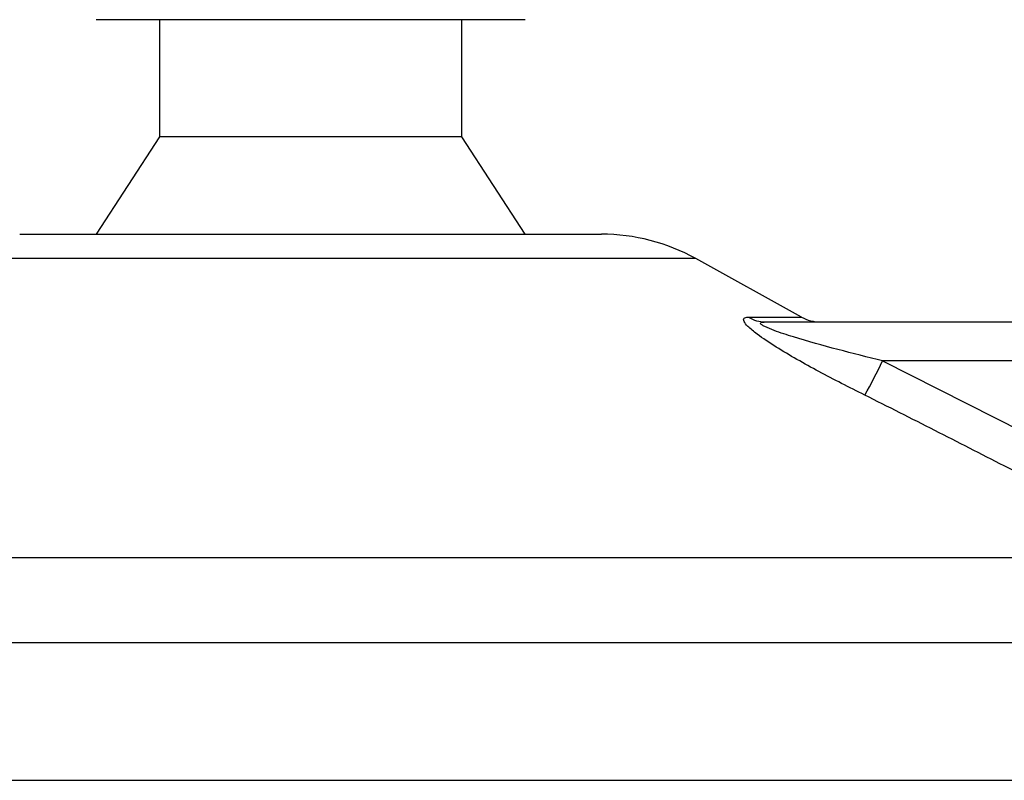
# Model space of a CAD drawing. Header units: millimetres. Extents: x 0 to 420, y 0 to 297.
# Tile 11 of 59: x 87.45 to 91.44, y 190.69 to 193.78. Entities that reach past the tile are written whole.
import ezdxf

# ---------------------------------------------------------------- set-up
doc = ezdxf.new("R2010")
doc.units = ezdxf.units.MM

msp = doc.modelspace()

# ---------------------------------------------------------------- linework, layer by layer
at = {"color": 7, "linetype": 'Continuous', "lineweight": 25}
for p, q in [((88.59934, 193.77636), (87.76015, 193.77636)), ((88.017, 193.77636), (88.017, 193.30217)), ((89.49884, 193.77636), (88.59934, 193.77636)), ((89.24199, 193.30217), (89.24199, 193.77636)), ((88.017, 193.30217), (87.76015, 192.90701)), ((88.60825, 193.30217), (88.017, 193.30217)), ((89.24199, 193.30217), (88.60825, 193.30217)), ((89.49884, 192.90701), (89.24199, 193.30217)), ((87.45068, 192.90701), (89.80831, 192.90701)), ((90.19121, 192.80806), (87.06778, 192.80806)), ((90.61894, 192.57116), (90.19121, 192.80806)), ((90.40413, 192.57116), (90.61894, 192.57116)), ((90.47244, 192.55137), (91.52175, 192.55137)), ((90.94775, 192.39331), (91.51627, 192.10613)), ((91.51627, 192.39331), (90.94775, 192.39331)), ((84.95371, 191.59726), (92.24572, 191.59726)), ((92.57869, 191.25158), (84.67792, 191.25158)), ((84.67792, 190.69413), (92.58107, 190.69413))]:
    msp.add_line(p, q, dxfattribs=at)
for centre, radius, start, end in [((89.80831, 192.1167), 0.79032, 61.02029, 90), ((90.47288, 192.68069), 0.12933, 237.88298, 269.80326), ((90.69553, 192.70943), 0.15806, 241.02029, 270), ((89.09906, 193.27644), 2.0488, 330.09662, 334.46582)]:
    msp.add_arc(centre, radius, start, end, dxfattribs=at)
for points, knots in [([(90.87509, 192.25503), (90.81272, 192.2865), (90.68837, 192.34925), (90.54034, 192.43333), (90.44541, 192.49605), (90.40192, 192.53186), (90.38332, 192.55503), (90.38418, 192.56813), (90.39566, 192.57107), (90.40338, 192.57115), (90.40413, 192.57116)], [0, 0, 0, 0, 0.27916885, 0.55661556, 0.69910273, 0.79155981, 0.86148353, 0.93080823, 0.99326565, 1, 1, 1, 1]), ([(90.94775, 192.39331), (90.88709, 192.40857), (90.76518, 192.43925), (90.61725, 192.48033), (90.51874, 192.51233), (90.47558, 192.52949), (90.45933, 192.53855), (90.45341, 192.54354), (90.45198, 192.54696), (90.45561, 192.54998), (90.46253, 192.55109), (90.46919, 192.55135), (90.47169, 192.55137), (90.47244, 192.55137)], [0, 0, 0, 0, 0.3126385, 0.6283409, 0.7723225, 0.8532102, 0.8895986, 0.904004, 0.9304919, 0.9491875, 0.9821779, 0.994635, 1, 1, 1, 1]), ([(91.44086, 191.96786), (91.34721, 192.016), (91.1591, 192.1127), (90.97003, 192.20745), (90.87509, 192.25503)], [0, 0, 0, 0, 0.497852, 1, 1, 1, 1]), ([(92.24572, 191.59726), (92.18655, 191.62201), (92.0661, 191.67237), (91.86368, 191.76235), (91.65246, 191.86091), (91.51204, 191.93188), (91.44086, 191.96786)], [0, 0, 0, 0, 0.24635312, 0.50146761, 0.74726318, 1, 1, 1, 1])]:
    msp.add_open_spline(points, degree=3, knots=knots, dxfattribs=at)

doc.saveas('drawing.dxf')
